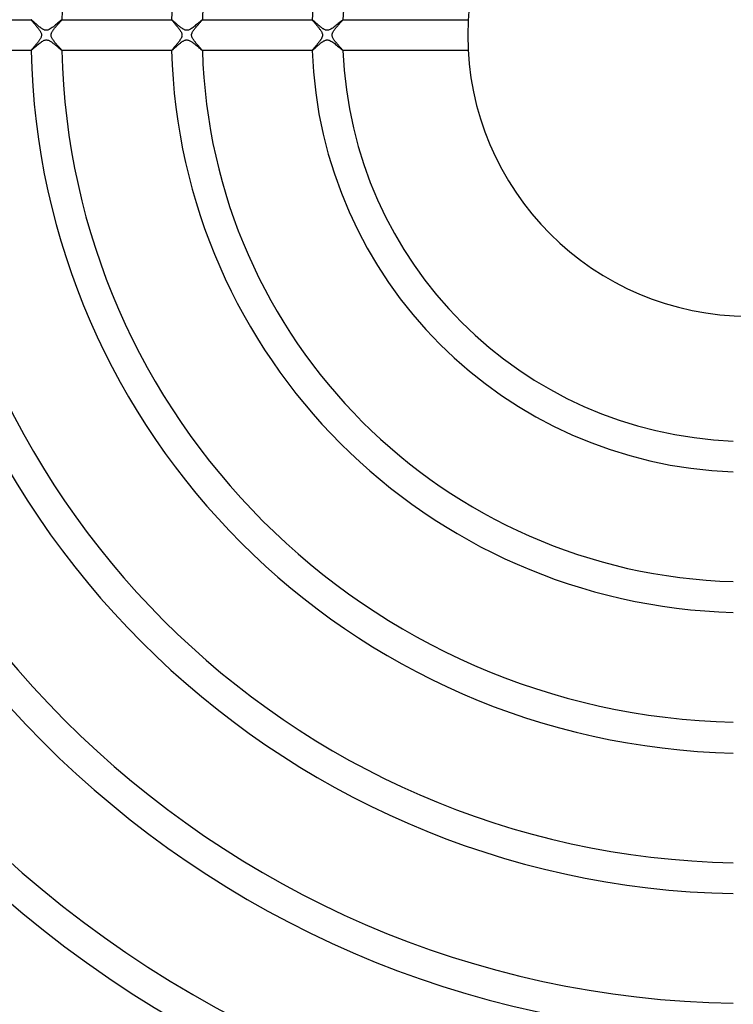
# Model space of a CAD drawing. Header units: millimetres. Extents: x -232 to 232, y -232 to 232.
# Tile 19 of 75: x -95 to -2, y -126 to 2. Entities that reach past the tile are written whole.
import ezdxf

# ---------------------------------------------------------------- set-up
doc = ezdxf.new("R2010")
doc.units = ezdxf.units.MM
doc.layers.add('HIDDEN', color=7, linetype='Continuous')
doc.layers.add('THICK', color=7, linetype='Continuous')

msp = doc.modelspace()

# ---------------------------------------------------------------- linework, layer by layer
at = {"layer": 'HIDDEN'}
for p, q in [((-93.23, 2), (-93.23, 2)), ((-93.23, 2), (-93.23, 2)), ((-93.23, 2), (-93.23, 2)), ((-93.23, 2), (-93.23, 2)), ((-93.23, 2), (-93.23, 2)), ((-93.23, 2), (-93.23, 2)), ((-93.23, 2), (-93.23, 1.99)), ((-93.23, 1.99), (-93.22, 1.97)), ((-93.22, 1.97), (-93.2, 1.95)), ((-93.2, 1.95), (-93.18, 1.93)), ((-93.18, 1.93), (-93.16, 1.9)), ((-93.16, 1.9), (-93.13, 1.86)), ((-93.13, 1.86), (-93.09, 1.81)), ((-93.09, 1.81), (-93.05, 1.77)), ((-93.05, 1.77), (-93, 1.71)), ((-93, 1.71), (-92.95, 1.65)), ((-92.95, 1.65), (-92.9, 1.59)), ((-92.9, 1.59), (-92.84, 1.52)), ((-92.84, 1.52), (-92.78, 1.45)), ((-92.78, 1.45), (-92.72, 1.38)), ((-92.72, 1.38), (-92.65, 1.3)), ((-92.65, 1.3), (-92.58, 1.22)), ((-89.86, 1.27), (-89.79, 1.35)), ((-89.79, 1.35), (-89.73, 1.42)), ((-89.73, 1.42), (-89.66, 1.49)), ((-89.66, 1.49), (-89.6, 1.56)), ((-89.6, 1.56), (-89.54, 1.63)), ((-89.54, 1.63), (-89.48, 1.69)), ((-89.48, 1.69), (-89.43, 1.75)), ((-89.43, 1.75), (-89.38, 1.81)), ((-89.38, 1.81), (-89.34, 1.86)), ((-89.34, 1.86), (-89.3, 1.9)), ((-89.3, 1.9), (-89.27, 1.94)), ((-89.27, 1.94), (-89.25, 1.97)), ((-89.25, 1.97), (-89.23, 1.99)), ((-89.23, 2), (-89.23, 2)), ((-89.23, 2), (-89.23, 2)), ((-89.23, 2), (-89.23, 2)), ((-89.23, 2), (-89.23, 2)), ((-89.23, 2), (-89.23, 2)), ((-89.23, 2), (-89.23, 2)), ((-89.23, 1.99), (-89.23, 2)), ((-74.97, 2), (-74.97, 2)), ((-74.97, 2), (-74.97, 2)), ((-74.97, 2), (-74.97, 2)), ((-74.97, 2), (-74.97, 2)), ((-74.97, 2), (-74.97, 2)), ((-74.97, 2), (-74.97, 2)), ((-74.97, 2), (-74.97, 1.99)), ((-74.97, 1.99), (-74.96, 1.97)), ((-74.96, 1.97), (-74.94, 1.94)), ((-74.94, 1.94), (-74.91, 1.9)), ((-74.91, 1.9), (-74.87, 1.86)), ((-74.87, 1.86), (-74.83, 1.81)), ((-74.83, 1.81), (-74.78, 1.75)), ((-74.78, 1.75), (-74.73, 1.69)), ((-74.73, 1.69), (-74.67, 1.62)), ((-74.67, 1.62), (-74.61, 1.55)), ((-74.61, 1.55), (-74.55, 1.47)), ((-74.55, 1.47), (-74.48, 1.39)), ((-74.48, 1.39), (-74.41, 1.31)), ((-74.41, 1.31), (-74.33, 1.22)), ((-71.65, 1.22), (-71.58, 1.3)), ((-71.58, 1.3), (-71.5, 1.39)), ((-71.5, 1.39), (-71.43, 1.47)), ((-71.43, 1.47), (-71.36, 1.54)), ((-71.36, 1.54), (-71.3, 1.62)), ((-71.3, 1.62), (-71.24, 1.68)), ((-71.24, 1.68), (-71.18, 1.75)), ((-71.18, 1.75), (-71.13, 1.81)), ((-71.13, 1.81), (-71.08, 1.86)), ((-71.08, 1.86), (-71.04, 1.9)), ((-71.04, 1.9), (-71.01, 1.94)), ((-71.01, 1.94), (-70.99, 1.97)), ((-70.99, 1.97), (-70.98, 1.99)), ((-70.98, 1.99), (-70.97, 2)), ((-70.97, 2), (-70.97, 2)), ((-70.97, 2), (-70.97, 2)), ((-70.97, 2), (-70.97, 2)), ((-70.97, 2), (-70.97, 2)), ((-70.97, 2), (-70.97, 2)), ((-70.97, 2), (-70.97, 2)), ((-56.71, 2), (-56.71, 2)), ((-56.71, 2), (-56.71, 2)), ((-56.71, 2), (-56.71, 2)), ((-56.71, 2), (-56.71, 2)), ((-56.71, 2), (-56.71, 2)), ((-56.71, 2), (-56.71, 2)), ((-56.71, 2), (-56.71, 1.99)), ((-56.71, 1.99), (-56.7, 1.97)), ((-56.7, 1.97), (-56.69, 1.95)), ((-56.69, 1.95), (-56.67, 1.93)), ((-56.67, 1.93), (-56.65, 1.9)), ((-56.65, 1.9), (-56.62, 1.86)), ((-56.62, 1.86), (-56.58, 1.82)), ((-56.58, 1.82), (-56.55, 1.78)), ((-56.55, 1.78), (-56.5, 1.73)), ((-56.5, 1.73), (-56.46, 1.67)), ((-56.46, 1.67), (-56.41, 1.62)), ((-56.41, 1.62), (-56.36, 1.56)), ((-56.36, 1.56), (-56.31, 1.5)), ((-56.31, 1.5), (-56.25, 1.43)), ((-56.25, 1.43), (-56.2, 1.36)), ((-56.2, 1.36), (-56.14, 1.29)), ((-56.14, 1.29), (-56.08, 1.22)), ((-53.4, 1.22), (-53.32, 1.3)), ((-53.32, 1.3), (-53.25, 1.39)), ((-53.25, 1.39), (-53.18, 1.47)), ((-53.18, 1.47), (-53.11, 1.54)), ((-53.11, 1.54), (-53.04, 1.62)), ((-53.04, 1.62), (-52.98, 1.68)), ((-52.98, 1.68), (-52.92, 1.75)), ((-52.92, 1.75), (-52.87, 1.81)), ((-52.87, 1.81), (-52.82, 1.86)), ((-52.82, 1.86), (-52.79, 1.9)), ((-52.79, 1.9), (-52.75, 1.94)), ((-52.75, 1.94), (-52.73, 1.97)), ((-52.73, 1.97), (-52.72, 1.99)), ((-52.72, 1.99), (-52.71, 2)), ((-52.71, 2), (-52.71, 2)), ((-52.71, 2), (-52.71, 2)), ((-52.71, 2), (-52.71, 2)), ((-52.71, 2), (-52.71, 2)), ((-52.71, 2), (-52.71, 2)), ((-52.71, 2), (-52.71, 2)), ((-92.58, 1.22), (-92.51, 1.13)), ((-92.51, 1.13), (-92.44, 1.04)), ((-92.44, 1.04), (-92.36, 0.95)), ((-92.36, 0.95), (-92.29, 0.86)), ((-92.29, 0.86), (-92.22, 0.77)), ((-92.22, 0.77), (-92.16, 0.68)), ((-92.16, 0.68), (-92.09, 0.59)), ((-92.09, 0.59), (-92.04, 0.49)), ((-92.04, 0.49), (-91.99, 0.41)), ((-91.99, 0.41), (-91.95, 0.32)), ((-91.95, 0.32), (-91.91, 0.23)), ((-91.91, 0.23), (-91.89, 0.15)), ((-91.89, 0.15), (-91.88, 0.07)), ((-91.88, 0.07), (-91.87, 0)), ((-91.87, 0), (-91.88, -0.09)), ((-90.63, 0), (-90.62, 0.04)), ((-90.62, 0.08), (-90.61, 0.12)), ((-90.62, 0.04), (-90.62, 0.08)), ((-90.61, 0.16), (-90.59, 0.2)), ((-90.61, 0.12), (-90.61, 0.16)), ((-90.59, 0.2), (-90.58, 0.25)), ((-90.58, 0.25), (-90.56, 0.3)), ((-90.56, 0.3), (-90.53, 0.36)), ((-90.53, 0.36), (-90.5, 0.43)), ((-90.5, 0.43), (-90.46, 0.5)), ((-90.46, 0.5), (-90.41, 0.57)), ((-90.41, 0.57), (-90.36, 0.64)), ((-90.36, 0.64), (-90.31, 0.72)), ((-90.31, 0.72), (-90.25, 0.8)), ((-90.25, 0.8), (-90.19, 0.88)), ((-90.19, 0.88), (-90.13, 0.95)), ((-90.13, 0.95), (-90.06, 1.03)), ((-90.06, 1.03), (-89.99, 1.11)), ((-89.99, 1.11), (-89.93, 1.19)), ((-89.93, 1.19), (-89.86, 1.27)), ((-74.33, 1.22), (-74.26, 1.13)), ((-74.26, 1.13), (-74.18, 1.04)), ((-74.18, 1.04), (-74.11, 0.95)), ((-74.11, 0.95), (-74.04, 0.86)), ((-74.04, 0.86), (-73.98, 0.78)), ((-73.98, 0.78), (-73.91, 0.69)), ((-73.91, 0.69), (-73.85, 0.6)), ((-73.85, 0.6), (-73.8, 0.52)), ((-73.8, 0.52), (-73.75, 0.43)), ((-73.75, 0.43), (-73.71, 0.35)), ((-73.71, 0.35), (-73.68, 0.28)), ((-73.68, 0.28), (-73.66, 0.22)), ((-73.66, 0.22), (-73.64, 0.16)), ((-73.64, 0.16), (-73.63, 0.1)), ((-73.63, 0.1), (-73.63, 0.05)), ((-73.63, 0.05), (-73.62, 0)), ((-73.62, 0), (-73.63, -0.05)), ((-72.38, 0), (-72.37, 0.05)), ((-72.37, 0.11), (-72.36, 0.16)), ((-72.37, 0.05), (-72.37, 0.11)), ((-72.36, 0.16), (-72.34, 0.21)), ((-72.34, 0.21), (-72.32, 0.27)), ((-72.32, 0.27), (-72.29, 0.34)), ((-72.29, 0.34), (-72.25, 0.42)), ((-72.25, 0.42), (-72.2, 0.51)), ((-72.2, 0.51), (-72.15, 0.59)), ((-72.15, 0.59), (-72.09, 0.68)), ((-72.09, 0.68), (-72.02, 0.77)), ((-72.02, 0.77), (-71.95, 0.86)), ((-71.95, 0.86), (-71.88, 0.95)), ((-71.88, 0.95), (-71.8, 1.04)), ((-71.8, 1.04), (-71.73, 1.13)), ((-71.73, 1.13), (-71.65, 1.22)), ((-56.08, 1.22), (-56.02, 1.15)), ((-56.02, 1.15), (-55.96, 1.08)), ((-55.96, 1.08), (-55.9, 1.01)), ((-55.9, 1.01), (-55.84, 0.93)), ((-55.84, 0.93), (-55.79, 0.86)), ((-55.79, 0.86), (-55.74, 0.79)), ((-55.74, 0.79), (-55.68, 0.72)), ((-55.68, 0.72), (-55.64, 0.65)), ((-55.64, 0.65), (-55.59, 0.58)), ((-55.59, 0.58), (-55.55, 0.52)), ((-55.55, 0.52), (-55.51, 0.45)), ((-55.51, 0.45), (-55.47, 0.37)), ((-55.47, 0.37), (-55.44, 0.3)), ((-55.44, 0.3), (-55.41, 0.22)), ((-55.41, 0.22), (-55.39, 0.15)), ((-55.39, 0.15), (-55.38, 0.07)), ((-55.38, 0.07), (-55.37, 0)), ((-54.13, 0), (-54.12, 0.05)), ((-54.12, 0.1), (-54.11, 0.16)), ((-54.12, 0.05), (-54.12, 0.1)), ((-54.11, 0.16), (-54.09, 0.21)), ((-54.09, 0.21), (-54.07, 0.28)), ((-54.07, 0.28), (-54.04, 0.35)), ((-54.04, 0.35), (-53.99, 0.44)), ((-53.99, 0.44), (-53.94, 0.52)), ((-53.94, 0.52), (-53.89, 0.61)), ((-53.89, 0.61), (-53.83, 0.69)), ((-53.83, 0.69), (-53.76, 0.78)), ((-53.76, 0.78), (-53.69, 0.87)), ((-53.69, 0.87), (-53.62, 0.96)), ((-53.62, 0.96), (-53.55, 1.05)), ((-53.55, 1.05), (-53.47, 1.13)), ((-53.47, 1.13), (-53.4, 1.22)), ((-92.6, -1.24), (-92.65, -1.31)), ((-92.54, -1.17), (-92.6, -1.24)), ((-92.48, -1.1), (-92.54, -1.17)), ((-92.42, -1.03), (-92.48, -1.1)), ((-92.37, -0.96), (-92.42, -1.03)), ((-92.31, -0.89), (-92.37, -0.96)), ((-92.26, -0.82), (-92.31, -0.89)), ((-92.21, -0.75), (-92.26, -0.82)), ((-92.16, -0.69), (-92.21, -0.75)), ((-92.12, -0.62), (-92.16, -0.69)), ((-92.08, -0.56), (-92.12, -0.62)), ((-92.04, -0.49), (-92.08, -0.56)), ((-92, -0.43), (-92.04, -0.49)), ((-91.96, -0.35), (-92, -0.43)), ((-91.93, -0.26), (-91.96, -0.35)), ((-91.9, -0.18), (-91.93, -0.26)), ((-91.88, -0.09), (-91.9, -0.18)), ((-90.62, -0.06), (-90.63, 0)), ((-90.61, -0.13), (-90.62, -0.06)), ((-90.6, -0.2), (-90.61, -0.13)), ((-90.57, -0.28), (-90.6, -0.2)), ((-90.53, -0.36), (-90.57, -0.28)), ((-90.49, -0.44), (-90.53, -0.36)), ((-90.44, -0.53), (-90.49, -0.44)), ((-90.38, -0.62), (-90.44, -0.53)), ((-90.31, -0.72), (-90.38, -0.62)), ((-90.24, -0.81), (-90.31, -0.72)), ((-90.17, -0.9), (-90.24, -0.81)), ((-90.1, -0.99), (-90.17, -0.9)), ((-90.02, -1.08), (-90.1, -0.99)), ((-89.94, -1.17), (-90.02, -1.08)), ((-89.87, -1.26), (-89.94, -1.17)), ((-89.8, -1.34), (-89.87, -1.26)), ((-74.33, -1.22), (-74.4, -1.3)), ((-74.25, -1.13), (-74.33, -1.22)), ((-74.18, -1.04), (-74.25, -1.13)), ((-74.11, -0.95), (-74.18, -1.04)), ((-74.04, -0.86), (-74.11, -0.95)), ((-73.97, -0.77), (-74.04, -0.86)), ((-73.91, -0.68), (-73.97, -0.77)), ((-73.85, -0.59), (-73.91, -0.68)), ((-73.79, -0.5), (-73.85, -0.59)), ((-73.75, -0.42), (-73.79, -0.5)), ((-73.71, -0.34), (-73.75, -0.42)), ((-73.68, -0.27), (-73.71, -0.34)), ((-73.66, -0.21), (-73.68, -0.27)), ((-73.64, -0.16), (-73.66, -0.21)), ((-73.63, -0.1), (-73.64, -0.16)), ((-73.63, -0.05), (-73.63, -0.1)), ((-72.37, -0.06), (-72.38, 0)), ((-72.36, -0.12), (-72.37, -0.06)), ((-72.35, -0.18), (-72.36, -0.12)), ((-72.33, -0.25), (-72.35, -0.18)), ((-72.3, -0.33), (-72.33, -0.25)), ((-72.26, -0.41), (-72.3, -0.33)), ((-72.21, -0.5), (-72.26, -0.41)), ((-72.15, -0.58), (-72.21, -0.5)), ((-72.09, -0.67), (-72.15, -0.58)), ((-72.03, -0.76), (-72.09, -0.67)), ((-71.96, -0.85), (-72.03, -0.76)), ((-71.89, -0.94), (-71.96, -0.85)), ((-71.81, -1.03), (-71.89, -0.94)), ((-71.74, -1.12), (-71.81, -1.03)), ((-71.67, -1.2), (-71.74, -1.12)), ((-71.59, -1.28), (-71.67, -1.2)), ((-56.11, -1.26), (-56.17, -1.33)), ((-56.05, -1.19), (-56.11, -1.26)), ((-55.99, -1.11), (-56.05, -1.19)), ((-55.93, -1.04), (-55.99, -1.11)), ((-55.87, -0.97), (-55.93, -1.04)), ((-55.81, -0.89), (-55.87, -0.97)), ((-55.76, -0.82), (-55.81, -0.89)), ((-55.7, -0.75), (-55.76, -0.82)), ((-55.65, -0.68), (-55.7, -0.75)), ((-55.61, -0.61), (-55.65, -0.68)), ((-55.56, -0.54), (-55.61, -0.61)), ((-55.52, -0.47), (-55.56, -0.54)), ((-55.48, -0.4), (-55.52, -0.47)), ((-55.45, -0.33), (-55.48, -0.4)), ((-55.42, -0.26), (-55.45, -0.33)), ((-55.4, -0.19), (-55.42, -0.26)), ((-55.39, -0.12), (-55.4, -0.19)), ((-55.38, -0.06), (-55.39, -0.12)), ((-55.37, 0), (-55.38, -0.06)), ((-54.12, -0.05), (-54.13, 0)), ((-54.12, -0.11), (-54.12, -0.05)), ((-54.11, -0.16), (-54.12, -0.11)), ((-54.09, -0.22), (-54.11, -0.16)), ((-54.06, -0.29), (-54.09, -0.22)), ((-54.03, -0.36), (-54.06, -0.29)), ((-53.99, -0.44), (-54.03, -0.36)), ((-53.94, -0.53), (-53.99, -0.44)), ((-53.88, -0.61), (-53.94, -0.53)), ((-53.82, -0.7), (-53.88, -0.61)), ((-53.75, -0.79), (-53.82, -0.7)), ((-53.68, -0.88), (-53.75, -0.79)), ((-53.61, -0.97), (-53.68, -0.88)), ((-53.53, -1.06), (-53.61, -0.97)), ((-53.46, -1.15), (-53.53, -1.06)), ((-53.38, -1.24), (-53.46, -1.15)), ((-53.31, -1.32), (-53.38, -1.24)), ((-93.22, -1.97), (-93.23, -1.99)), ((-93.23, -1.99), (-93.23, -2)), ((-93.23, -2), (-93.23, -2)), ((-93.23, -2), (-93.23, -2)), ((-93.23, -2), (-93.23, -2)), ((-93.23, -2), (-93.23, -2)), ((-93.23, -2), (-93.23, -2)), ((-93.23, -2), (-93.23, -2)), ((-93.2, -1.95), (-93.22, -1.97)), ((-93.18, -1.93), (-93.2, -1.95)), ((-93.16, -1.89), (-93.18, -1.93)), ((-93.13, -1.86), (-93.16, -1.89)), ((-93.09, -1.82), (-93.13, -1.86)), ((-93.05, -1.77), (-93.09, -1.82)), ((-93.01, -1.72), (-93.05, -1.77)), ((-92.97, -1.67), (-93.01, -1.72)), ((-92.92, -1.61), (-92.97, -1.67)), ((-92.87, -1.56), (-92.92, -1.61)), ((-92.82, -1.5), (-92.87, -1.56)), ((-92.76, -1.44), (-92.82, -1.5)), ((-92.71, -1.37), (-92.76, -1.44)), ((-92.65, -1.31), (-92.71, -1.37)), ((-89.73, -1.42), (-89.8, -1.34)), ((-89.66, -1.5), (-89.73, -1.42)), ((-89.6, -1.57), (-89.66, -1.5)), ((-89.54, -1.63), (-89.6, -1.57)), ((-89.48, -1.69), (-89.54, -1.63)), ((-89.43, -1.75), (-89.48, -1.69)), ((-89.38, -1.8), (-89.43, -1.75)), ((-89.34, -1.85), (-89.38, -1.8)), ((-89.31, -1.89), (-89.34, -1.85)), ((-89.28, -1.92), (-89.31, -1.89)), ((-89.26, -1.95), (-89.28, -1.92)), ((-89.24, -1.97), (-89.26, -1.95)), ((-89.23, -1.99), (-89.24, -1.97)), ((-89.23, -2), (-89.23, -1.99)), ((-89.23, -2), (-89.23, -2)), ((-89.23, -2), (-89.23, -2)), ((-89.23, -2), (-89.23, -2)), ((-89.23, -2), (-89.23, -2)), ((-89.23, -2), (-89.23, -2)), ((-89.23, -2), (-89.23, -2)), ((-74.96, -1.97), (-74.97, -1.99)), ((-74.97, -1.99), (-74.97, -2)), ((-74.97, -2), (-74.97, -2)), ((-74.97, -2), (-74.97, -2)), ((-74.97, -2), (-74.97, -2)), ((-74.97, -2), (-74.97, -2)), ((-74.97, -2), (-74.97, -2)), ((-74.97, -2), (-74.97, -2)), ((-74.94, -1.94), (-74.96, -1.97)), ((-74.91, -1.9), (-74.94, -1.94)), ((-74.87, -1.86), (-74.91, -1.9)), ((-74.83, -1.81), (-74.87, -1.86)), ((-74.78, -1.75), (-74.83, -1.81)), ((-74.73, -1.69), (-74.78, -1.75)), ((-74.67, -1.62), (-74.73, -1.69)), ((-74.6, -1.54), (-74.67, -1.62)), ((-74.54, -1.47), (-74.6, -1.54)), ((-74.47, -1.38), (-74.54, -1.47)), ((-74.4, -1.3), (-74.47, -1.38)), ((-71.52, -1.36), (-71.59, -1.28)), ((-71.45, -1.44), (-71.52, -1.36)), ((-71.39, -1.52), (-71.45, -1.44)), ((-71.32, -1.59), (-71.39, -1.52)), ((-71.26, -1.65), (-71.32, -1.59)), ((-71.21, -1.71), (-71.26, -1.65)), ((-71.16, -1.77), (-71.21, -1.71)), ((-71.11, -1.82), (-71.16, -1.77)), ((-71.07, -1.87), (-71.11, -1.82)), ((-71.04, -1.91), (-71.07, -1.87)), ((-71.01, -1.94), (-71.04, -1.91)), ((-70.99, -1.97), (-71.01, -1.94)), ((-70.98, -1.99), (-70.99, -1.97)), ((-70.97, -2), (-70.98, -1.99)), ((-70.97, -2), (-70.97, -2)), ((-70.97, -2), (-70.97, -2)), ((-70.97, -2), (-70.97, -2)), ((-70.97, -2), (-70.97, -2)), ((-70.97, -2), (-70.97, -2)), ((-70.97, -2), (-70.97, -2)), ((-56.7, -1.97), (-56.71, -1.99)), ((-56.71, -1.99), (-56.71, -2)), ((-56.71, -2), (-56.71, -2)), ((-56.71, -2), (-56.71, -2)), ((-56.71, -2), (-56.71, -2)), ((-56.71, -2), (-56.71, -2)), ((-56.71, -2), (-56.71, -2)), ((-56.71, -2), (-56.71, -2)), ((-56.69, -1.95), (-56.7, -1.97)), ((-56.67, -1.93), (-56.69, -1.95)), ((-56.64, -1.89), (-56.67, -1.93)), ((-56.61, -1.86), (-56.64, -1.89)), ((-56.58, -1.81), (-56.61, -1.86)), ((-56.54, -1.77), (-56.58, -1.81)), ((-56.49, -1.71), (-56.54, -1.77)), ((-56.45, -1.66), (-56.49, -1.71)), ((-56.4, -1.6), (-56.45, -1.66)), ((-56.34, -1.54), (-56.4, -1.6)), ((-56.29, -1.47), (-56.34, -1.54)), ((-56.23, -1.4), (-56.29, -1.47)), ((-56.17, -1.33), (-56.23, -1.4)), ((-53.23, -1.4), (-53.31, -1.32)), ((-53.16, -1.48), (-53.23, -1.4)), ((-53.1, -1.56), (-53.16, -1.48)), ((-53.03, -1.63), (-53.1, -1.56)), ((-52.97, -1.69), (-53.03, -1.63)), ((-52.92, -1.75), (-52.97, -1.69)), ((-52.87, -1.81), (-52.92, -1.75)), ((-52.82, -1.86), (-52.87, -1.81)), ((-52.78, -1.9), (-52.82, -1.86)), ((-52.75, -1.94), (-52.78, -1.9)), ((-52.73, -1.97), (-52.75, -1.94)), ((-52.72, -1.99), (-52.73, -1.97)), ((-52.71, -2), (-52.72, -1.99)), ((-52.71, -2), (-52.71, -2)), ((-52.71, -2), (-52.71, -2)), ((-52.71, -2), (-52.71, -2)), ((-52.71, -2), (-52.71, -2)), ((-52.71, -2), (-52.71, -2)), ((-52.71, -2), (-52.71, -2))]:
    msp.add_line(p, q, dxfattribs=at)
for radius, start, end in [(188.62, 90.5092, 179.4908), (188.25, 90.5084, 179.4916), (187.88, 90.5076, 179.4924), (187.5, 90.5068, 179.4932), (187.12, 90.5059, 179.4941), (186.75, 90.505, 179.495), (186.38, 90.5041, 179.4959), (185.62, 90.5021, 179.4978), (185.25, 90.5011, 179.4989), (184.88, 90.5001, 179.4999), (184.5, 90.4991, 179.5009), (184.12, 90.498, 179.502), (183.75, 90.4969, 179.5032), (183.38, 90.4957, 179.5043), (183, 90.4946, 179.5054), (182.62, 90.4933, 179.5067), (182.5, 0, 180), (182.25, 90.4921, 179.5079), (181.88, 90.4908, 179.5092), (178.5, 90.6412, 179.3588), (182.5, 180, 0), (188.62, 180.5092, 269.4908), (188.25, 180.5084, 269.4916), (187.88, 180.5076, 269.4924), (187.5, 180.5068, 269.4932), (187.12, 180.5059, 269.4941), (186.75, 180.505, 269.495), (186.38, 180.5041, 269.4959), (185.62, 180.5022, 269.4979), (185.25, 180.5011, 269.4989), (184.88, 180.5001, 269.4999), (184.5, 180.4991, 269.5009), (184.12, 180.498, 269.502), (183.75, 180.4968, 269.5031), (183.38, 180.4957, 269.5043), (183, 180.4946, 269.5054), (182.62, 180.4933, 269.5067), (182.25, 180.4921, 269.5079), (181.88, 180.4908, 269.5092), (178.5, 180.6412, 269.3588)]:
    msp.add_arc((0, 0), radius, start, end, dxfattribs=at)
at = {"layer": 'THICK'}
for p, q in [((-107.48, 2), (-93.23, 2)), ((-93.22, 2), (-93.23, 2)), ((-93.21, 1.99), (-93.22, 2)), ((-93.19, 1.98), (-93.21, 1.99)), ((-93.18, 1.97), (-93.19, 1.98)), ((-93.15, 1.95), (-93.18, 1.97)), ((-93.13, 1.93), (-93.15, 1.95)), ((-93.1, 1.9), (-93.13, 1.93)), ((-93.07, 1.88), (-93.1, 1.9)), ((-93.04, 1.85), (-93.07, 1.88)), ((-93, 1.82), (-93.04, 1.85)), ((-92.96, 1.78), (-93, 1.82)), ((-92.92, 1.75), (-92.96, 1.78)), ((-92.88, 1.71), (-92.92, 1.75)), ((-92.83, 1.67), (-92.88, 1.71)), ((-92.79, 1.63), (-92.83, 1.67)), ((-92.74, 1.59), (-92.79, 1.63)), ((-92.69, 1.54), (-92.74, 1.59)), ((-92.64, 1.5), (-92.69, 1.54)), ((-92.59, 1.45), (-92.64, 1.5)), ((-92.54, 1.41), (-92.59, 1.45)), ((-92.49, 1.36), (-92.54, 1.41)), ((-92.43, 1.32), (-92.49, 1.36)), ((-92.38, 1.27), (-92.43, 1.32)), ((-90.05, 1.32), (-90.19, 1.2)), ((-89.91, 1.43), (-90.05, 1.32)), ((-89.79, 1.54), (-89.91, 1.43)), ((-89.67, 1.64), (-89.79, 1.54)), ((-89.57, 1.73), (-89.67, 1.64)), ((-89.47, 1.81), (-89.57, 1.73)), ((-89.39, 1.88), (-89.47, 1.81)), ((-89.33, 1.93), (-89.39, 1.88)), ((-89.28, 1.97), (-89.33, 1.93)), ((-89.25, 1.99), (-89.28, 1.97)), ((-89.23, 2), (-89.25, 1.99)), ((-89.23, 2), (-74.97, 2)), ((-74.96, 2), (-74.97, 2)), ((-74.95, 1.99), (-74.96, 2)), ((-74.93, 1.97), (-74.95, 1.99)), ((-74.9, 1.95), (-74.93, 1.97)), ((-74.87, 1.93), (-74.9, 1.95)), ((-74.84, 1.9), (-74.87, 1.93)), ((-74.8, 1.86), (-74.84, 1.9)), ((-74.75, 1.82), (-74.8, 1.86)), ((-74.7, 1.78), (-74.75, 1.82)), ((-74.65, 1.73), (-74.7, 1.78)), ((-74.59, 1.68), (-74.65, 1.73)), ((-74.53, 1.63), (-74.59, 1.68)), ((-74.47, 1.57), (-74.53, 1.63)), ((-74.4, 1.51), (-74.47, 1.57)), ((-74.34, 1.45), (-74.4, 1.51)), ((-74.27, 1.39), (-74.34, 1.45)), ((-74.19, 1.33), (-74.27, 1.39)), ((-74.12, 1.26), (-74.19, 1.33)), ((-71.74, 1.36), (-71.86, 1.27)), ((-71.63, 1.45), (-71.74, 1.36)), ((-71.53, 1.54), (-71.63, 1.45)), ((-71.43, 1.62), (-71.53, 1.54)), ((-71.34, 1.7), (-71.43, 1.62)), ((-71.26, 1.78), (-71.34, 1.7)), ((-71.18, 1.84), (-71.26, 1.78)), ((-71.12, 1.89), (-71.18, 1.84)), ((-71.06, 1.94), (-71.12, 1.89)), ((-71.02, 1.97), (-71.06, 1.94)), ((-70.99, 1.99), (-71.02, 1.97)), ((-70.97, 2), (-70.99, 1.99)), ((-70.97, 2), (-56.71, 2)), ((-56.7, 1.99), (-56.71, 2)), ((-56.71, 2), (-56.71, 2)), ((-56.69, 1.99), (-56.7, 1.99)), ((-56.68, 1.98), (-56.69, 1.99)), ((-56.66, 1.97), (-56.68, 1.98)), ((-56.64, 1.95), (-56.66, 1.97)), ((-56.62, 1.93), (-56.64, 1.95)), ((-56.6, 1.91), (-56.62, 1.93)), ((-56.57, 1.89), (-56.6, 1.91)), ((-56.55, 1.87), (-56.57, 1.89)), ((-56.52, 1.84), (-56.55, 1.87)), ((-56.49, 1.81), (-56.52, 1.84)), ((-56.45, 1.79), (-56.49, 1.81)), ((-56.42, 1.75), (-56.45, 1.79)), ((-56.38, 1.72), (-56.42, 1.75)), ((-56.34, 1.69), (-56.38, 1.72)), ((-56.3, 1.65), (-56.34, 1.69)), ((-56.26, 1.61), (-56.3, 1.65)), ((-56.22, 1.58), (-56.26, 1.61)), ((-56.18, 1.54), (-56.22, 1.58)), ((-56.13, 1.5), (-56.18, 1.54)), ((-56.08, 1.45), (-56.13, 1.5)), ((-56.04, 1.41), (-56.08, 1.45)), ((-55.99, 1.37), (-56.04, 1.41)), ((-55.94, 1.33), (-55.99, 1.37)), ((-55.89, 1.28), (-55.94, 1.33)), ((-55.84, 1.24), (-55.89, 1.28)), ((-53.45, 1.39), (-53.59, 1.28)), ((-53.33, 1.5), (-53.45, 1.39)), ((-53.21, 1.6), (-53.33, 1.5)), ((-53.1, 1.69), (-53.21, 1.6)), ((-53, 1.78), (-53.1, 1.69)), ((-52.91, 1.85), (-53, 1.78)), ((-52.83, 1.91), (-52.91, 1.85)), ((-52.78, 1.96), (-52.83, 1.91)), ((-52.73, 1.99), (-52.78, 1.96)), ((-52.71, 2), (-52.73, 1.99)), ((-52.71, 2), (-36.45, 2)), ((-92.32, 1.22), (-92.38, 1.27)), ((-92.27, 1.18), (-92.32, 1.22)), ((-92.22, 1.13), (-92.27, 1.18)), ((-92.16, 1.09), (-92.22, 1.13)), ((-92.11, 1.05), (-92.16, 1.09)), ((-92.06, 1.01), (-92.11, 1.05)), ((-92, 0.97), (-92.06, 1.01)), ((-91.95, 0.93), (-92, 0.97)), ((-91.9, 0.89), (-91.95, 0.93)), ((-91.85, 0.86), (-91.9, 0.89)), ((-91.8, 0.83), (-91.85, 0.86)), ((-91.75, 0.79), (-91.8, 0.83)), ((-91.69, 0.76), (-91.75, 0.79)), ((-91.62, 0.72), (-91.69, 0.76)), ((-91.55, 0.69), (-91.62, 0.72)), ((-91.47, 0.66), (-91.55, 0.69)), ((-91.39, 0.64), (-91.47, 0.66)), ((-91.31, 0.63), (-91.39, 0.64)), ((-91.23, 0.62), (-91.31, 0.63)), ((-91.16, 0.63), (-91.23, 0.62)), ((-91.07, 0.65), (-91.16, 0.63)), ((-90.98, 0.68), (-91.07, 0.65)), ((-90.87, 0.73), (-90.98, 0.68)), ((-90.74, 0.8), (-90.87, 0.73)), ((-90.6, 0.88), (-90.74, 0.8)), ((-90.47, 0.98), (-90.6, 0.88)), ((-90.33, 1.09), (-90.47, 0.98)), ((-90.19, 1.2), (-90.33, 1.09)), ((-74.04, 1.2), (-74.12, 1.26)), ((-73.96, 1.13), (-74.04, 1.2)), ((-73.89, 1.07), (-73.96, 1.13)), ((-73.81, 1.01), (-73.89, 1.07)), ((-73.73, 0.95), (-73.81, 1.01)), ((-73.65, 0.89), (-73.73, 0.95)), ((-73.57, 0.84), (-73.65, 0.89)), ((-73.5, 0.79), (-73.57, 0.84)), ((-73.42, 0.75), (-73.5, 0.79)), ((-73.35, 0.71), (-73.42, 0.75)), ((-73.28, 0.68), (-73.35, 0.71)), ((-73.21, 0.66), (-73.28, 0.68)), ((-73.14, 0.64), (-73.21, 0.66)), ((-73.08, 0.63), (-73.14, 0.64)), ((-73.02, 0.62), (-73.08, 0.63)), ((-72.96, 0.63), (-73.02, 0.62)), ((-72.9, 0.63), (-72.96, 0.63)), ((-72.84, 0.64), (-72.9, 0.63)), ((-72.78, 0.66), (-72.84, 0.64)), ((-72.7, 0.69), (-72.78, 0.66)), ((-72.61, 0.73), (-72.7, 0.69)), ((-72.51, 0.78), (-72.61, 0.73)), ((-72.41, 0.85), (-72.51, 0.78)), ((-72.3, 0.92), (-72.41, 0.85)), ((-72.19, 1), (-72.3, 0.92)), ((-72.08, 1.08), (-72.19, 1)), ((-71.97, 1.17), (-72.08, 1.08)), ((-71.86, 1.27), (-71.97, 1.17)), ((-55.78, 1.19), (-55.84, 1.24)), ((-55.73, 1.15), (-55.78, 1.19)), ((-55.68, 1.11), (-55.73, 1.15)), ((-55.62, 1.06), (-55.68, 1.11)), ((-55.57, 1.02), (-55.62, 1.06)), ((-55.52, 0.98), (-55.57, 1.02)), ((-55.47, 0.94), (-55.52, 0.98)), ((-55.41, 0.9), (-55.47, 0.94)), ((-55.36, 0.87), (-55.41, 0.9)), ((-55.31, 0.83), (-55.36, 0.87)), ((-55.26, 0.8), (-55.31, 0.83)), ((-55.21, 0.77), (-55.26, 0.8)), ((-55.15, 0.74), (-55.21, 0.77)), ((-55.09, 0.71), (-55.15, 0.74)), ((-55.03, 0.68), (-55.09, 0.71)), ((-54.96, 0.66), (-55.03, 0.68)), ((-54.89, 0.64), (-54.96, 0.66)), ((-54.81, 0.63), (-54.89, 0.64)), ((-54.74, 0.62), (-54.81, 0.63)), ((-54.66, 0.63), (-54.74, 0.62)), ((-54.59, 0.64), (-54.66, 0.63)), ((-54.5, 0.67), (-54.59, 0.64)), ((-54.39, 0.71), (-54.5, 0.67)), ((-54.27, 0.78), (-54.39, 0.71)), ((-54.14, 0.86), (-54.27, 0.78)), ((-54, 0.95), (-54.14, 0.86)), ((-53.87, 1.06), (-54, 0.95)), ((-53.73, 1.17), (-53.87, 1.06)), ((-53.59, 1.28), (-53.73, 1.17)), ((-92.48, -1.36), (-92.38, -1.27)), ((-92.38, -1.27), (-92.27, -1.18)), ((-92.27, -1.18), (-92.16, -1.08)), ((-92.16, -1.08), (-92.05, -1)), ((-92.05, -1), (-91.94, -0.92)), ((-91.94, -0.92), (-91.83, -0.84)), ((-91.83, -0.84), (-91.72, -0.78)), ((-91.72, -0.78), (-91.62, -0.72)), ((-91.62, -0.72), (-91.53, -0.68)), ((-91.53, -0.68), (-91.45, -0.66)), ((-91.45, -0.66), (-91.38, -0.64)), ((-91.38, -0.64), (-91.31, -0.63)), ((-91.31, -0.63), (-91.25, -0.62)), ((-91.25, -0.62), (-91.18, -0.63)), ((-91.18, -0.63), (-91.11, -0.64)), ((-91.11, -0.64), (-91.04, -0.66)), ((-91.04, -0.66), (-90.97, -0.68)), ((-90.97, -0.68), (-90.9, -0.71)), ((-90.9, -0.71), (-90.83, -0.75)), ((-90.83, -0.75), (-90.75, -0.79)), ((-90.75, -0.79), (-90.67, -0.84)), ((-90.67, -0.84), (-90.59, -0.89)), ((-90.59, -0.89), (-90.51, -0.95)), ((-90.51, -0.95), (-90.43, -1.01)), ((-90.43, -1.01), (-90.34, -1.08)), ((-90.34, -1.08), (-90.25, -1.15)), ((-90.25, -1.15), (-90.16, -1.22)), ((-90.16, -1.22), (-90.07, -1.3)), ((-74.15, -1.29), (-74.09, -1.24)), ((-74.09, -1.24), (-74.03, -1.19)), ((-74.03, -1.19), (-73.96, -1.13)), ((-73.96, -1.13), (-73.9, -1.08)), ((-73.9, -1.08), (-73.84, -1.03)), ((-73.84, -1.03), (-73.77, -0.98)), ((-73.77, -0.98), (-73.71, -0.94)), ((-73.71, -0.94), (-73.65, -0.89)), ((-73.65, -0.89), (-73.59, -0.85)), ((-73.59, -0.85), (-73.53, -0.81)), ((-73.53, -0.81), (-73.47, -0.78)), ((-73.47, -0.78), (-73.4, -0.74)), ((-73.4, -0.74), (-73.34, -0.71)), ((-73.34, -0.71), (-73.27, -0.68)), ((-73.27, -0.68), (-73.19, -0.65)), ((-73.19, -0.65), (-73.11, -0.63)), ((-73.11, -0.63), (-73.03, -0.63)), ((-73.03, -0.63), (-72.95, -0.63)), ((-72.95, -0.63), (-72.87, -0.64)), ((-72.87, -0.64), (-72.79, -0.66)), ((-72.79, -0.66), (-72.7, -0.69)), ((-72.7, -0.69), (-72.6, -0.73)), ((-72.6, -0.73), (-72.51, -0.78)), ((-72.51, -0.78), (-72.43, -0.83)), ((-72.43, -0.83), (-72.34, -0.89)), ((-72.34, -0.89), (-72.26, -0.95)), ((-72.26, -0.95), (-72.18, -1.01)), ((-72.18, -1.01), (-72.09, -1.08)), ((-72.09, -1.08), (-72, -1.15)), ((-72, -1.15), (-71.92, -1.22)), ((-71.92, -1.22), (-71.83, -1.29)), ((-55.92, -1.31), (-55.86, -1.26)), ((-55.86, -1.26), (-55.8, -1.21)), ((-55.8, -1.21), (-55.74, -1.16)), ((-55.74, -1.16), (-55.69, -1.11)), ((-55.69, -1.11), (-55.63, -1.07)), ((-55.63, -1.07), (-55.57, -1.02)), ((-55.57, -1.02), (-55.52, -0.98)), ((-55.52, -0.98), (-55.46, -0.94)), ((-55.46, -0.94), (-55.41, -0.9)), ((-55.41, -0.9), (-55.35, -0.86)), ((-55.35, -0.86), (-55.3, -0.83)), ((-55.3, -0.83), (-55.25, -0.79)), ((-55.25, -0.79), (-55.19, -0.76)), ((-55.19, -0.76), (-55.13, -0.73)), ((-55.13, -0.73), (-55.06, -0.69)), ((-55.06, -0.69), (-54.98, -0.67)), ((-54.98, -0.67), (-54.91, -0.64)), ((-54.91, -0.64), (-54.83, -0.63)), ((-54.83, -0.63), (-54.75, -0.62)), ((-54.75, -0.62), (-54.67, -0.63)), ((-54.67, -0.63), (-54.59, -0.64)), ((-54.59, -0.64), (-54.5, -0.67)), ((-54.5, -0.67), (-54.4, -0.71)), ((-54.4, -0.71), (-54.28, -0.77)), ((-54.28, -0.77), (-54.16, -0.84)), ((-54.16, -0.84), (-54.04, -0.93)), ((-54.04, -0.93), (-53.92, -1.02)), ((-53.92, -1.02), (-53.79, -1.11)), ((-53.79, -1.11), (-53.67, -1.21)), ((-53.67, -1.21), (-53.54, -1.32)), ((-93.23, -2), (-107.48, -2)), ((-93.23, -2), (-93.21, -2)), ((-93.21, -2), (-93.19, -1.98)), ((-93.19, -1.98), (-93.16, -1.96)), ((-93.16, -1.96), (-93.12, -1.92)), ((-93.12, -1.92), (-93.07, -1.88)), ((-93.07, -1.88), (-93.01, -1.82)), ((-93.01, -1.82), (-92.94, -1.76)), ((-92.94, -1.76), (-92.86, -1.69)), ((-92.86, -1.69), (-92.78, -1.62)), ((-92.78, -1.62), (-92.69, -1.54)), ((-92.69, -1.54), (-92.59, -1.45)), ((-92.59, -1.45), (-92.48, -1.36)), ((-90.07, -1.3), (-89.98, -1.37)), ((-89.98, -1.37), (-89.9, -1.44)), ((-89.9, -1.44), (-89.81, -1.51)), ((-89.81, -1.51), (-89.73, -1.58)), ((-89.73, -1.58), (-89.66, -1.65)), ((-89.66, -1.65), (-89.58, -1.71)), ((-89.58, -1.71), (-89.51, -1.77)), ((-89.51, -1.77), (-89.45, -1.83)), ((-89.45, -1.83), (-89.39, -1.88)), ((-89.39, -1.88), (-89.34, -1.92)), ((-89.34, -1.92), (-89.3, -1.95)), ((-89.3, -1.95), (-89.27, -1.98)), ((-89.27, -1.98), (-89.24, -1.99)), ((-89.24, -1.99), (-89.23, -2)), ((-74.97, -2), (-89.23, -2)), ((-74.97, -2), (-74.96, -2)), ((-74.96, -2), (-74.95, -1.99)), ((-74.95, -1.99), (-74.94, -1.98)), ((-74.94, -1.98), (-74.92, -1.96)), ((-74.92, -1.96), (-74.89, -1.94)), ((-74.89, -1.94), (-74.86, -1.92)), ((-74.86, -1.92), (-74.83, -1.89)), ((-74.83, -1.89), (-74.79, -1.86)), ((-74.79, -1.86), (-74.75, -1.82)), ((-74.75, -1.82), (-74.71, -1.79)), ((-74.71, -1.79), (-74.67, -1.75)), ((-74.67, -1.75), (-74.62, -1.7)), ((-74.62, -1.7), (-74.57, -1.66)), ((-74.57, -1.66), (-74.51, -1.61)), ((-74.51, -1.61), (-74.46, -1.56)), ((-74.46, -1.56), (-74.4, -1.51)), ((-74.4, -1.51), (-74.34, -1.46)), ((-74.34, -1.46), (-74.28, -1.4)), ((-74.28, -1.4), (-74.22, -1.35)), ((-74.22, -1.35), (-74.15, -1.29)), ((-71.83, -1.29), (-71.74, -1.36)), ((-71.74, -1.36), (-71.66, -1.43)), ((-71.66, -1.43), (-71.57, -1.5)), ((-71.57, -1.5), (-71.49, -1.57)), ((-71.49, -1.57), (-71.42, -1.64)), ((-71.42, -1.64), (-71.35, -1.7)), ((-71.35, -1.7), (-71.28, -1.76)), ((-71.28, -1.76), (-71.22, -1.81)), ((-71.22, -1.81), (-71.16, -1.86)), ((-71.16, -1.86), (-71.11, -1.9)), ((-71.11, -1.9), (-71.07, -1.93)), ((-71.07, -1.93), (-71.03, -1.96)), ((-71.03, -1.96), (-71, -1.98)), ((-71, -1.98), (-70.99, -2)), ((-70.99, -2), (-70.97, -2)), ((-56.71, -2), (-70.97, -2)), ((-56.71, -2), (-56.7, -1.99)), ((-56.71, -2), (-56.71, -2)), ((-56.7, -1.99), (-56.68, -1.98)), ((-56.68, -1.98), (-56.67, -1.97)), ((-56.67, -1.97), (-56.64, -1.95)), ((-56.64, -1.95), (-56.62, -1.93)), ((-56.62, -1.93), (-56.59, -1.91)), ((-56.59, -1.91), (-56.56, -1.88)), ((-56.56, -1.88), (-56.53, -1.86)), ((-56.53, -1.86), (-56.5, -1.82)), ((-56.5, -1.82), (-56.46, -1.79)), ((-56.46, -1.79), (-56.42, -1.75)), ((-56.42, -1.75), (-56.38, -1.72)), ((-56.38, -1.72), (-56.33, -1.68)), ((-56.33, -1.68), (-56.29, -1.63)), ((-56.29, -1.63), (-56.24, -1.59)), ((-56.24, -1.59), (-56.19, -1.55)), ((-56.19, -1.55), (-56.14, -1.5)), ((-56.14, -1.5), (-56.08, -1.45)), ((-56.08, -1.45), (-56.03, -1.4)), ((-56.03, -1.4), (-55.97, -1.36)), ((-55.97, -1.36), (-55.92, -1.31)), ((-53.54, -1.32), (-53.42, -1.42)), ((-53.42, -1.42), (-53.3, -1.52)), ((-53.3, -1.52), (-53.18, -1.62)), ((-53.18, -1.62), (-53.08, -1.71)), ((-53.08, -1.71), (-52.98, -1.79)), ((-52.98, -1.79), (-52.9, -1.86)), ((-52.9, -1.86), (-52.83, -1.92)), ((-52.83, -1.92), (-52.77, -1.96)), ((-52.77, -1.96), (-52.73, -1.99)), ((-52.73, -1.99), (-52.71, -2)), ((-36.45, -2), (-52.71, -2))]:
    msp.add_line(p, q, dxfattribs=at)
for radius, start, end in [(186, 90.1841, 179.8159), (184.62, 0, 180), (184.25, 0, 180), (183.88, 0, 180), (183.5, 0, 180), (183.12, 0, 180), (182.75, 0, 180), (182.38, 0, 180), (182, 0, 180), (181.62, 0, 180), (181.25, 0, 180), (180.88, 0, 180), (180.5, 0, 180), (180.12, 0, 180), (179.75, 0, 180), (179.38, 0, 180), (179, 0, 180), (178.62, 0, 180), (178.25, 0, 180), (177.88, 0, 180), (162.25, 90.7063, 179.2937), (148, 90.7743, 179.2257), (129.75, 90.8832, 179.1168), (107.5, 91.066, 178.934), (89.25, 91.284, 178.716), (75, 91.5281, 178.4719), (71, 91.6142, 178.3858), (56.75, 92.0197, 177.9803), (52.75, 92.1729, 177.8271), (36.5, 0, 180), (184.62, 180, 0), (184.25, 180, 0), (183.88, 180, 0), (183.5, 180, 0), (183.12, 180, 0), (182.75, 180, 0), (182.38, 180, 0), (182, 180, 0), (181.62, 180, 0), (181.25, 180, 0), (180.88, 180, 0), (180.5, 180, 0), (180.12, 180, 0), (179.75, 180, 0), (179.38, 180, 0), (179, 180, 0), (178.62, 180, 0), (178.25, 180, 0), (177.88, 180, 0), (36.5, 180, 0), (186, 180.1841, 269.8159), (190, 180.6031, 269.3969), (166.25, 180.6893, 269.3107), (162.25, 180.7063, 269.2937), (148, 180.7743, 269.2257), (144, 180.7958, 269.2042), (129.75, 180.8832, 269.1168), (125.75, 180.9113, 269.0887), (111.5, 181.0278, 268.9722), (107.5, 181.066, 268.934), (93.25, 181.229, 268.771), (89.25, 181.284, 268.716), (75, 181.5281, 268.4719), (71, 181.6142, 268.3858), (56.75, 182.0197, 267.9803), (52.75, 182.1729, 267.8271)]:
    msp.add_arc((0, 0), radius, start, end, dxfattribs=at)

doc.saveas('drawing.dxf')
